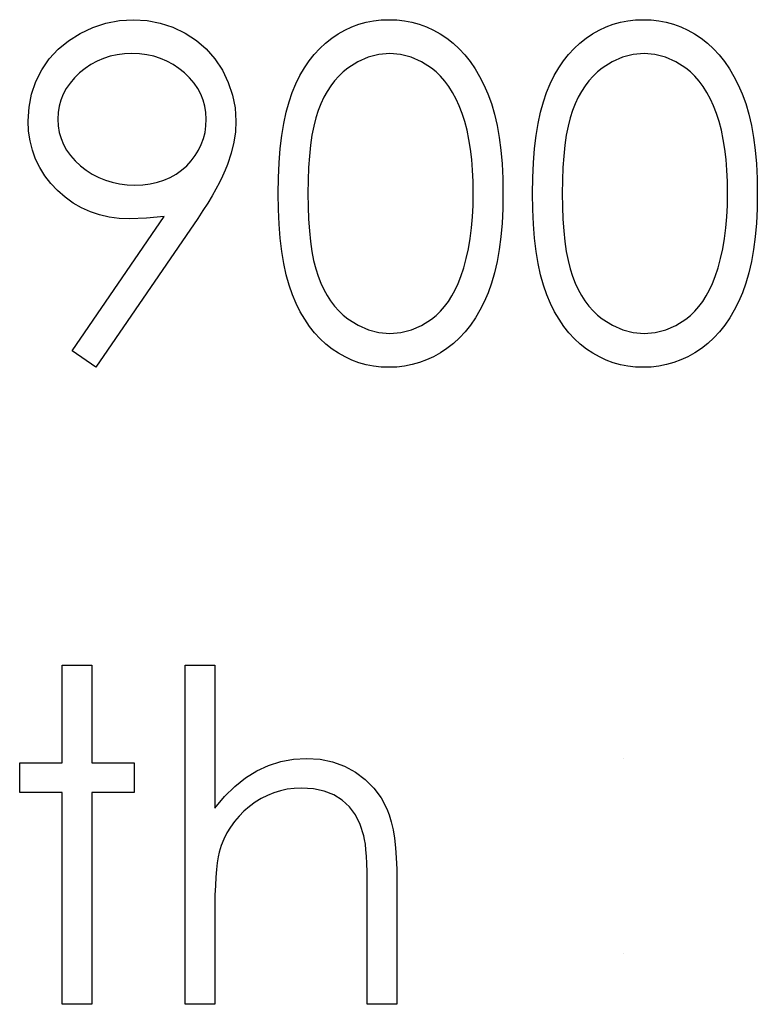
# Model space of a CAD drawing. Header units: inches. Extents: x 370 to 474, y 80 to 168.
# Tile 118 of 170: x 429.432 to 429.74, y 88.84 to 89.251. Entities that reach past the tile are written whole.
import ezdxf

# ---------------------------------------------------------------- set-up
doc = ezdxf.new("R2010")
doc.units = ezdxf.units.IN
doc.header["$LTSCALE"] = 0.5
doc.header["$MEASUREMENT"] = 0

msp = doc.modelspace()

# ---------------------------------------------------------------- linework, layer by layer
at = {"color": 7, "linetype": 'Continuous'}
for p, q in [((429.46291, 89.24737), (429.46838, 89.24916)), ((429.46838, 89.24916), (429.47404, 89.25021)), ((429.47404, 89.25021), (429.47986, 89.25057)), ((429.47986, 89.25057), (429.47986, 89.25057)), ((429.47986, 89.25057), (429.48557, 89.25021)), ((429.48557, 89.25021), (429.49107, 89.24919)), ((429.49107, 89.24919), (429.49634, 89.24745)), ((429.57084, 89.24756), (429.57379, 89.24864)), ((429.57379, 89.24864), (429.5768, 89.24949)), ((429.5768, 89.24949), (429.57989, 89.2501)), ((429.57989, 89.2501), (429.58304, 89.25046)), ((429.58304, 89.25046), (429.5863, 89.25057)), ((429.5863, 89.25057), (429.5863, 89.25057)), ((429.5863, 89.25057), (429.58958, 89.25046)), ((429.58958, 89.25046), (429.59281, 89.2501)), ((429.59281, 89.2501), (429.59593, 89.24949)), ((429.59593, 89.24949), (429.599, 89.24864)), ((429.599, 89.24864), (429.60198, 89.24756)), ((429.67684, 89.24756), (429.67979, 89.24864)), ((429.67979, 89.24864), (429.6828, 89.24949)), ((429.6828, 89.24949), (429.68589, 89.2501)), ((429.68589, 89.2501), (429.68904, 89.25046)), ((429.68904, 89.25046), (429.6923, 89.25057)), ((429.6923, 89.25057), (429.6923, 89.25057)), ((429.6923, 89.25057), (429.69558, 89.25046)), ((429.69558, 89.25046), (429.69881, 89.2501)), ((429.69881, 89.2501), (429.70193, 89.24949)), ((429.70193, 89.24949), (429.70499, 89.24864)), ((429.70499, 89.24864), (429.70797, 89.24756)), ((429.45275, 89.24179), (429.45764, 89.24488)), ((429.45764, 89.24488), (429.46291, 89.24737)), ((429.49634, 89.24745), (429.50139, 89.24502)), ((429.50139, 89.24502), (429.50608, 89.24196)), ((429.5625, 89.24287), (429.56521, 89.24466)), ((429.56521, 89.24466), (429.568, 89.24624)), ((429.568, 89.24624), (429.57084, 89.24756)), ((429.60198, 89.24756), (429.60488, 89.24624)), ((429.60488, 89.24624), (429.60772, 89.24466)), ((429.60772, 89.24466), (429.61045, 89.24284)), ((429.6685, 89.24287), (429.67121, 89.24466)), ((429.67121, 89.24466), (429.67399, 89.24624)), ((429.67399, 89.24624), (429.67684, 89.24756)), ((429.70797, 89.24756), (429.71087, 89.24624)), ((429.71087, 89.24624), (429.71372, 89.24466)), ((429.71372, 89.24466), (429.71645, 89.24284)), ((429.44845, 89.23823), (429.45275, 89.24179)), ((429.50608, 89.24196), (429.51022, 89.23837)), ((429.55748, 89.23859), (429.55991, 89.24083)), ((429.55991, 89.24083), (429.5625, 89.24287)), ((429.61045, 89.24284), (429.61307, 89.2408)), ((429.61307, 89.2408), (429.61559, 89.23848)), ((429.66348, 89.23859), (429.66591, 89.24083)), ((429.66591, 89.24083), (429.6685, 89.24287)), ((429.71645, 89.24284), (429.71907, 89.2408)), ((429.71907, 89.2408), (429.72158, 89.23848)), ((429.44475, 89.2342), (429.44845, 89.23823)), ((429.47923, 89.23644), (429.47608, 89.2363)), ((429.4824, 89.2363), (429.47923, 89.23644)), ((429.47923, 89.23644), (429.47923, 89.23644)), ((429.51022, 89.23837), (429.51384, 89.2342)), ((429.55522, 89.23611), (429.55748, 89.23859)), ((429.58671, 89.23644), (429.58216, 89.23605)), ((429.59121, 89.23605), (429.58671, 89.23644)), ((429.58671, 89.23644), (429.58671, 89.23644)), ((429.61559, 89.23848), (429.61793, 89.23594)), ((429.66121, 89.23611), (429.66348, 89.23859)), ((429.69271, 89.23644), (429.68815, 89.23605)), ((429.69721, 89.23605), (429.69271, 89.23644)), ((429.69271, 89.23644), (429.69271, 89.23644)), ((429.72158, 89.23848), (429.72393, 89.23594)), ((429.44163, 89.22967), (429.44475, 89.2342)), ((429.46471, 89.23329), (429.46214, 89.23191)), ((429.46738, 89.23442), (429.46471, 89.23329)), ((429.47017, 89.2353), (429.46738, 89.23442)), ((429.47307, 89.23594), (429.47017, 89.2353)), ((429.47608, 89.2363), (429.47307, 89.23594)), ((429.48544, 89.23594), (429.4824, 89.2363)), ((429.48836, 89.2353), (429.48544, 89.23594)), ((429.49115, 89.23442), (429.48836, 89.2353)), ((429.49383, 89.23329), (429.49115, 89.23442)), ((429.4964, 89.23191), (429.49383, 89.23329)), ((429.51384, 89.2342), (429.51693, 89.22948)), ((429.5511, 89.23045), (429.55309, 89.2334)), ((429.55309, 89.2334), (429.55522, 89.23611)), ((429.57344, 89.23304), (429.56927, 89.23042)), ((429.57771, 89.23495), (429.57344, 89.23304)), ((429.58216, 89.23605), (429.57771, 89.23495)), ((429.5956, 89.23495), (429.59121, 89.23605)), ((429.59985, 89.23304), (429.5956, 89.23495)), ((429.60402, 89.23042), (429.59985, 89.23304)), ((429.61793, 89.23594), (429.62014, 89.23318)), ((429.62014, 89.23318), (429.62221, 89.23014)), ((429.6571, 89.23045), (429.65909, 89.2334)), ((429.65909, 89.2334), (429.66121, 89.23611)), ((429.67943, 89.23304), (429.67526, 89.23042)), ((429.68371, 89.23495), (429.67943, 89.23304)), ((429.68815, 89.23605), (429.68371, 89.23495)), ((429.7016, 89.23495), (429.69721, 89.23605)), ((429.70585, 89.23304), (429.7016, 89.23495)), ((429.71002, 89.23042), (429.70585, 89.23304)), ((429.72393, 89.23594), (429.72614, 89.23318)), ((429.72614, 89.23318), (429.72821, 89.23014)), ((429.43917, 89.22479), (429.44163, 89.22967)), ((429.45739, 89.2284), (429.45527, 89.22636)), ((429.45971, 89.23028), (429.45739, 89.2284)), ((429.46214, 89.23191), (429.45971, 89.23028)), ((429.49882, 89.23028), (429.4964, 89.23191)), ((429.50114, 89.2284), (429.49882, 89.23028)), ((429.50327, 89.22636), (429.50114, 89.2284)), ((429.51693, 89.22948), (429.51939, 89.22443)), ((429.54926, 89.2273), (429.5511, 89.23045)), ((429.56728, 89.22885), (429.56543, 89.22708)), ((429.56927, 89.23042), (429.56728, 89.22885)), ((429.60601, 89.22882), (429.60402, 89.23042)), ((429.60788, 89.227), (429.60601, 89.22882)), ((429.62221, 89.23014), (429.62414, 89.22689)), ((429.65525, 89.2273), (429.6571, 89.23045)), ((429.67328, 89.22885), (429.67143, 89.22708)), ((429.67526, 89.23042), (429.67328, 89.22885)), ((429.712, 89.22882), (429.71002, 89.23042)), ((429.71388, 89.227), (429.712, 89.22882)), ((429.72821, 89.23014), (429.73014, 89.22689)), ((429.43741, 89.2196), (429.43917, 89.22479)), ((429.45344, 89.22418), (429.4519, 89.22192)), ((429.45527, 89.22636), (429.45344, 89.22418)), ((429.50512, 89.22418), (429.50327, 89.22636)), ((429.50666, 89.22192), (429.50512, 89.22418)), ((429.51939, 89.22443), (429.52116, 89.21918)), ((429.54757, 89.2239), (429.54926, 89.2273)), ((429.56369, 89.22512), (429.56209, 89.22299)), ((429.56543, 89.22708), (429.56369, 89.22512)), ((429.60968, 89.22495), (429.60788, 89.227)), ((429.61133, 89.22269), (429.60968, 89.22495)), ((429.62414, 89.22689), (429.62591, 89.22338)), ((429.65357, 89.2239), (429.65525, 89.2273)), ((429.66969, 89.22512), (429.66809, 89.22299)), ((429.67143, 89.22708), (429.66969, 89.22512)), ((429.71568, 89.22495), (429.71388, 89.227)), ((429.71733, 89.22269), (429.71568, 89.22495)), ((429.73014, 89.22689), (429.73191, 89.22338)), ((429.4519, 89.22192), (429.45063, 89.21957)), ((429.50793, 89.21957), (429.50666, 89.22192)), ((429.5447, 89.21637), (429.54605, 89.22029)), ((429.54605, 89.22029), (429.54757, 89.2239)), ((429.5606, 89.2207), (429.55922, 89.21822)), ((429.56209, 89.22299), (429.5606, 89.2207)), ((429.61288, 89.22021), (429.61133, 89.22269)), ((429.61432, 89.2175), (429.61288, 89.22021)), ((429.62591, 89.22338), (429.62757, 89.21963)), ((429.6507, 89.21637), (429.65205, 89.22029)), ((429.65205, 89.22029), (429.65357, 89.2239)), ((429.6666, 89.2207), (429.66522, 89.21822)), ((429.66809, 89.22299), (429.6666, 89.2207)), ((429.71888, 89.22021), (429.71733, 89.22269)), ((429.72031, 89.2175), (429.71888, 89.22021)), ((429.73191, 89.22338), (429.73356, 89.21963)), ((429.43636, 89.21413), (429.43741, 89.2196)), ((429.44964, 89.21709), (429.44892, 89.21452)), ((429.45063, 89.21957), (429.44964, 89.21709)), ((429.50893, 89.21709), (429.50793, 89.21957)), ((429.50964, 89.21452), (429.50893, 89.21709)), ((429.52116, 89.21918), (429.5222, 89.2138)), ((429.54351, 89.21206), (429.5447, 89.21637)), ((429.55922, 89.21822), (429.55798, 89.21557)), ((429.61564, 89.2146), (429.61432, 89.2175)), ((429.62757, 89.21963), (429.62903, 89.2156)), ((429.64951, 89.21206), (429.6507, 89.21637)), ((429.66522, 89.21822), (429.66397, 89.21557)), ((429.72164, 89.2146), (429.72031, 89.2175)), ((429.73356, 89.21963), (429.73502, 89.2156)), ((429.436, 89.20836), (429.43636, 89.21413)), ((429.4485, 89.21184), (429.44837, 89.20905)), ((429.44892, 89.21452), (429.4485, 89.21184)), ((429.51006, 89.21184), (429.50964, 89.21452)), ((429.5102, 89.20905), (429.51006, 89.21184)), ((429.5222, 89.2138), (429.52256, 89.20823)), ((429.54249, 89.20737), (429.54351, 89.21206)), ((429.55685, 89.21273), (429.55585, 89.20963)), ((429.55798, 89.21557), (429.55685, 89.21273)), ((429.61686, 89.21146), (429.61564, 89.2146)), ((429.62903, 89.2156), (429.63033, 89.21123)), ((429.64849, 89.20737), (429.64951, 89.21206)), ((429.66284, 89.21273), (429.66185, 89.20963)), ((429.66397, 89.21557), (429.66284, 89.21273)), ((429.72285, 89.21146), (429.72164, 89.2146)), ((429.73502, 89.2156), (429.73632, 89.21123)), ((429.43619, 89.20414), (429.436, 89.20836)), ((429.436, 89.20836), (429.436, 89.20836)), ((429.44837, 89.20905), (429.44837, 89.20905)), ((429.44837, 89.20905), (429.4485, 89.20627)), ((429.51006, 89.20627), (429.5102, 89.20905)), ((429.5102, 89.20905), (429.5102, 89.20905)), ((429.52256, 89.20823), (429.52234, 89.20389)), ((429.52256, 89.20823), (429.52256, 89.20823)), ((429.55585, 89.20963), (429.555, 89.20618)), ((429.61793, 89.20809), (429.61686, 89.21146)), ((429.6189, 89.2045), (429.61793, 89.20809)), ((429.63033, 89.21123), (429.6314, 89.20654)), ((429.66185, 89.20963), (429.66099, 89.20618)), ((429.72393, 89.20809), (429.72285, 89.21146)), ((429.72489, 89.2045), (429.72393, 89.20809)), ((429.73632, 89.21123), (429.7374, 89.20654)), ((429.43677, 89.20008), (429.43619, 89.20414)), ((429.4485, 89.20627), (429.44895, 89.20359)), ((429.44895, 89.20359), (429.44969, 89.20102)), ((429.50906, 89.20102), (429.5097, 89.20359)), ((429.5097, 89.20359), (429.51006, 89.20627)), ((429.52234, 89.20389), (429.52171, 89.19948)), ((429.54169, 89.20229), (429.54249, 89.20737)), ((429.555, 89.20618), (429.55425, 89.2024)), ((429.61967, 89.20069), (429.6189, 89.2045)), ((429.6314, 89.20654), (429.63229, 89.20152)), ((429.64769, 89.20229), (429.64849, 89.20737)), ((429.66099, 89.20618), (429.66025, 89.2024)), ((429.72567, 89.20069), (429.72489, 89.2045)), ((429.7374, 89.20654), (429.73828, 89.20152)), ((429.43774, 89.19619), (429.43677, 89.20008)), ((429.44969, 89.20102), (429.45071, 89.19854)), ((429.50815, 89.19854), (429.50906, 89.20102)), ((429.52171, 89.19948), (429.5206, 89.19492)), ((429.54106, 89.19683), (429.54169, 89.20229)), ((429.55425, 89.2024), (429.55367, 89.19823)), ((429.62033, 89.19663), (429.61967, 89.20069)), ((429.63229, 89.20152), (429.63298, 89.19616)), ((429.64705, 89.19683), (429.64769, 89.20229)), ((429.66025, 89.2024), (429.65967, 89.19823)), ((429.72633, 89.19663), (429.72567, 89.20069)), ((429.73828, 89.20152), (429.73897, 89.19616)), ((429.43906, 89.19249), (429.43774, 89.19619)), ((429.45071, 89.19854), (429.45204, 89.19616)), ((429.45204, 89.19616), (429.45367, 89.1939)), ((429.50561, 89.1939), (429.50702, 89.19616)), ((429.50702, 89.19616), (429.50815, 89.19854)), ((429.54059, 89.19095), (429.54106, 89.19683)), ((429.55367, 89.19823), (429.5532, 89.19373)), ((429.62083, 89.19235), (429.62033, 89.19663)), ((429.63298, 89.19616), (429.63347, 89.19045)), ((429.64658, 89.19095), (429.64705, 89.19683)), ((429.65967, 89.19823), (429.6592, 89.19373)), ((429.72683, 89.19235), (429.72633, 89.19663)), ((429.73897, 89.19616), (429.73947, 89.19045)), ((429.4408, 89.18893), (429.43906, 89.19249)), ((429.45367, 89.1939), (429.45557, 89.19175)), ((429.45557, 89.19175), (429.45778, 89.18968)), ((429.50205, 89.18968), (429.50396, 89.19175)), ((429.50396, 89.19175), (429.50561, 89.1939)), ((429.5206, 89.19492), (429.51908, 89.19028)), ((429.5532, 89.19373), (429.55287, 89.1889)), ((429.62122, 89.18785), (429.62083, 89.19235)), ((429.6592, 89.19373), (429.65887, 89.1889)), ((429.72721, 89.18785), (429.72683, 89.19235)), ((429.4429, 89.18556), (429.4408, 89.18893)), ((429.45778, 89.18968), (429.46018, 89.1878)), ((429.46018, 89.1878), (429.46272, 89.18617)), ((429.49766, 89.18617), (429.49993, 89.1878)), ((429.49993, 89.1878), (429.50205, 89.18968)), ((429.51815, 89.18788), (429.51701, 89.18537)), ((429.51908, 89.19028), (429.51815, 89.18788)), ((429.54031, 89.18471), (429.54059, 89.19095)), ((429.55287, 89.1889), (429.55265, 89.18369)), ((429.62141, 89.18311), (429.62122, 89.18785)), ((429.63347, 89.19045), (429.63375, 89.18443)), ((429.64631, 89.18471), (429.64658, 89.19095)), ((429.65887, 89.1889), (429.65865, 89.18369)), ((429.72741, 89.18311), (429.72721, 89.18785)), ((429.73947, 89.19045), (429.73975, 89.18443)), ((429.44541, 89.18236), (429.4429, 89.18556)), ((429.46272, 89.18617), (429.4654, 89.18479)), ((429.4654, 89.18479), (429.46816, 89.18369)), ((429.46816, 89.18369), (429.47106, 89.1828)), ((429.48983, 89.1828), (429.49259, 89.18369)), ((429.49259, 89.18369), (429.49521, 89.18479)), ((429.49521, 89.18479), (429.49766, 89.18617)), ((429.51701, 89.18537), (429.51572, 89.18272)), ((429.54023, 89.17808), (429.54031, 89.18471)), ((429.55265, 89.18369), (429.5526, 89.17814)), ((429.62149, 89.17814), (429.62141, 89.18311)), ((429.63375, 89.18443), (429.63386, 89.17808)), ((429.64623, 89.17808), (429.64631, 89.18471)), ((429.65865, 89.18369), (429.65859, 89.17814)), ((429.72749, 89.17814), (429.72741, 89.18311)), ((429.73975, 89.18443), (429.73986, 89.17808)), ((429.44828, 89.17933), (429.44541, 89.18236)), ((429.45143, 89.17657), (429.44828, 89.17933)), ((429.47106, 89.1828), (429.47409, 89.18217)), ((429.47409, 89.18217), (429.47724, 89.18181)), ((429.47724, 89.18181), (429.4805, 89.18167)), ((429.4805, 89.18167), (429.48378, 89.18181)), ((429.48378, 89.18181), (429.48687, 89.18217)), ((429.48687, 89.18217), (429.48983, 89.1828)), ((429.51425, 89.17999), (429.51263, 89.17709)), ((429.51572, 89.18272), (429.51425, 89.17999)), ((429.45477, 89.17416), (429.45143, 89.17657)), ((429.51263, 89.17709), (429.51083, 89.17411)), ((429.54031, 89.17151), (429.54023, 89.17808)), ((429.55259, 89.17814), (429.55265, 89.17262)), ((429.62141, 89.17317), (429.62149, 89.17814)), ((429.62149, 89.17814), (429.62149, 89.17814)), ((429.63386, 89.17808), (429.63375, 89.17176)), ((429.63386, 89.17808), (429.63386, 89.17808)), ((429.64631, 89.17151), (429.64623, 89.17808)), ((429.65859, 89.17814), (429.65865, 89.17262)), ((429.72741, 89.17317), (429.72749, 89.17814)), ((429.72749, 89.17814), (429.72749, 89.17814)), ((429.73986, 89.17808), (429.73975, 89.17176)), ((429.73986, 89.17808), (429.73986, 89.17808)), ((429.45825, 89.17215), (429.45477, 89.17416)), ((429.46192, 89.17049), (429.45825, 89.17215)), ((429.50884, 89.17099), (429.50669, 89.16776)), ((429.51083, 89.17411), (429.50884, 89.17099)), ((429.54059, 89.1653), (429.54031, 89.17151)), ((429.55265, 89.17262), (429.55287, 89.16743)), ((429.62116, 89.16837), (429.62141, 89.17317)), ((429.63375, 89.17176), (429.63347, 89.16577)), ((429.64658, 89.1653), (429.64631, 89.17151)), ((429.65865, 89.17262), (429.65887, 89.16743)), ((429.72716, 89.16837), (429.72741, 89.17317)), ((429.73975, 89.17176), (429.73947, 89.16577)), ((429.45438, 89.11258), (429.4927, 89.16859)), ((429.46573, 89.1692), (429.46192, 89.17049)), ((429.50669, 89.16776), (429.46426, 89.10571)), ((429.46973, 89.16828), (429.46573, 89.1692)), ((429.47387, 89.16773), (429.46973, 89.16828)), ((429.4782, 89.16754), (429.47387, 89.16773)), ((429.48535, 89.16781), (429.4782, 89.16754)), ((429.4782, 89.16754), (429.4782, 89.16754)), ((429.4927, 89.16859), (429.48535, 89.16781)), ((429.4927, 89.16859), (429.4927, 89.16859)), ((429.50669, 89.16776), (429.50669, 89.16776)), ((429.55287, 89.16743), (429.5532, 89.16257)), ((429.62075, 89.16376), (429.62116, 89.16837)), ((429.65887, 89.16743), (429.6592, 89.16257)), ((429.72674, 89.16376), (429.72716, 89.16837)), ((429.54106, 89.15945), (429.54059, 89.1653)), ((429.5532, 89.16257), (429.55364, 89.1581)), ((429.6202, 89.15934), (429.62075, 89.16376)), ((429.63347, 89.16577), (429.63298, 89.16009)), ((429.64705, 89.15945), (429.64658, 89.1653)), ((429.6592, 89.16257), (429.65964, 89.1581)), ((429.72619, 89.15934), (429.72674, 89.16376)), ((429.73947, 89.16577), (429.73897, 89.16009)), ((429.54172, 89.15401), (429.54106, 89.15945)), ((429.61945, 89.15512), (429.6202, 89.15934)), ((429.63298, 89.16009), (429.63231, 89.15476)), ((429.64772, 89.15401), (429.64705, 89.15945)), ((429.72545, 89.15512), (429.72619, 89.15934)), ((429.73897, 89.16009), (429.73831, 89.15476)), ((429.55364, 89.1581), (429.55425, 89.15396)), ((429.61857, 89.15106), (429.61945, 89.15512)), ((429.63231, 89.15476), (429.63143, 89.14976)), ((429.65964, 89.1581), (429.66025, 89.15396)), ((429.72456, 89.15106), (429.72545, 89.15512)), ((429.73831, 89.15476), (429.73743, 89.14976)), ((429.54255, 89.14893), (429.54172, 89.15401)), ((429.55425, 89.15396), (429.55497, 89.15015)), ((429.55497, 89.15015), (429.55582, 89.1467)), ((429.61749, 89.1472), (429.61857, 89.15106)), ((429.64854, 89.14893), (429.64772, 89.15401)), ((429.66025, 89.15396), (429.66097, 89.15015)), ((429.66097, 89.15015), (429.66182, 89.1467)), ((429.72349, 89.1472), (429.72456, 89.15106)), ((429.54354, 89.14421), (429.54255, 89.14893)), ((429.55582, 89.1467), (429.55682, 89.14361)), ((429.61628, 89.1435), (429.61749, 89.1472)), ((429.63143, 89.14976), (429.63035, 89.1451)), ((429.64954, 89.14421), (429.64854, 89.14893)), ((429.66182, 89.1467), (429.66281, 89.14361)), ((429.72227, 89.1435), (429.72349, 89.1472)), ((429.73743, 89.14976), (429.73635, 89.1451)), ((429.54476, 89.13988), (429.54354, 89.14421)), ((429.55682, 89.14361), (429.55795, 89.14076)), ((429.61517, 89.14063), (429.61628, 89.1435)), ((429.61628, 89.1435), (429.61628, 89.1435)), ((429.63035, 89.1451), (429.62911, 89.14074)), ((429.65075, 89.13988), (429.64954, 89.14421)), ((429.66281, 89.14361), (429.66395, 89.14076)), ((429.72117, 89.14063), (429.72227, 89.1435)), ((429.72227, 89.1435), (429.72227, 89.1435)), ((429.73635, 89.1451), (429.73511, 89.14074)), ((429.54614, 89.13593), (429.54476, 89.13988)), ((429.55795, 89.14076), (429.55919, 89.13811)), ((429.55919, 89.13811), (429.56054, 89.13563)), ((429.6126, 89.13544), (429.61396, 89.13795)), ((429.61396, 89.13795), (429.61517, 89.14063)), ((429.62911, 89.14074), (429.62765, 89.13673)), ((429.65213, 89.13593), (429.65075, 89.13988)), ((429.66395, 89.14076), (429.66519, 89.13811)), ((429.66519, 89.13811), (429.66654, 89.13563)), ((429.7186, 89.13544), (429.71995, 89.13795)), ((429.71995, 89.13795), (429.72117, 89.14063)), ((429.73511, 89.14074), (429.73364, 89.13673)), ((429.54768, 89.13229), (429.54614, 89.13593)), ((429.56054, 89.13563), (429.56204, 89.13334)), ((429.61114, 89.13315), (429.6126, 89.13544)), ((429.62765, 89.13673), (429.62602, 89.13301)), ((429.65368, 89.13229), (429.65213, 89.13593)), ((429.66654, 89.13563), (429.66803, 89.13334)), ((429.71714, 89.13315), (429.7186, 89.13544)), ((429.73364, 89.13673), (429.73202, 89.13301)), ((429.54939, 89.12887), (429.54768, 89.13229)), ((429.56204, 89.13334), (429.56366, 89.13121)), ((429.56366, 89.13121), (429.5654, 89.12925)), ((429.60783, 89.12906), (429.60954, 89.13102)), ((429.60954, 89.13102), (429.61114, 89.13315)), ((429.62602, 89.13301), (429.62425, 89.12953)), ((429.65539, 89.12887), (429.65368, 89.13229)), ((429.66803, 89.13334), (429.66966, 89.13121)), ((429.66966, 89.13121), (429.6714, 89.12925)), ((429.71383, 89.12906), (429.71554, 89.13102)), ((429.71554, 89.13102), (429.71714, 89.13315)), ((429.73202, 89.13301), (429.73025, 89.12953)), ((429.55124, 89.12569), (429.54939, 89.12887)), ((429.55323, 89.12277), (429.55124, 89.12569)), ((429.5654, 89.12925), (429.56728, 89.12749)), ((429.56728, 89.12749), (429.56927, 89.12589)), ((429.56927, 89.12589), (429.57346, 89.12324)), ((429.59993, 89.12315), (429.60405, 89.12575)), ((429.60405, 89.12575), (429.60601, 89.12732)), ((429.60601, 89.12732), (429.60783, 89.12906)), ((429.62235, 89.12627), (429.62028, 89.12324)), ((429.62425, 89.12953), (429.62235, 89.12627)), ((429.65724, 89.12569), (429.65539, 89.12887)), ((429.65923, 89.12277), (429.65724, 89.12569)), ((429.6714, 89.12925), (429.67328, 89.12749)), ((429.67328, 89.12749), (429.67526, 89.12589)), ((429.67526, 89.12589), (429.67946, 89.12324)), ((429.70593, 89.12315), (429.71004, 89.12575)), ((429.71004, 89.12575), (429.712, 89.12732)), ((429.712, 89.12732), (429.71383, 89.12906)), ((429.72834, 89.12627), (429.72627, 89.12324)), ((429.73025, 89.12953), (429.72834, 89.12627)), ((429.55536, 89.12003), (429.55323, 89.12277)), ((429.57346, 89.12324), (429.57777, 89.12136)), ((429.59568, 89.12133), (429.59993, 89.12315)), ((429.62028, 89.12324), (429.61807, 89.12045)), ((429.66135, 89.12003), (429.65923, 89.12277)), ((429.67946, 89.12324), (429.68377, 89.12136)), ((429.70168, 89.12133), (429.70593, 89.12315)), ((429.72627, 89.12324), (429.72407, 89.12045)), ((429.55762, 89.11755), (429.55536, 89.12003)), ((429.56005, 89.11531), (429.55762, 89.11755)), ((429.57777, 89.12136), (429.58219, 89.12023)), ((429.58219, 89.12023), (429.58671, 89.11984)), ((429.58671, 89.11984), (429.59127, 89.1202)), ((429.58671, 89.11984), (429.58671, 89.11984)), ((429.59127, 89.1202), (429.59568, 89.12133)), ((429.6157, 89.11791), (429.61318, 89.11559)), ((429.61807, 89.12045), (429.6157, 89.11791)), ((429.66362, 89.11755), (429.66135, 89.12003)), ((429.66604, 89.11531), (429.66362, 89.11755)), ((429.68377, 89.12136), (429.68818, 89.12023)), ((429.68818, 89.12023), (429.69271, 89.11984)), ((429.69271, 89.11984), (429.69726, 89.1202)), ((429.69271, 89.11984), (429.69271, 89.11984)), ((429.69726, 89.1202), (429.70168, 89.12133)), ((429.72169, 89.11791), (429.71918, 89.11559)), ((429.72407, 89.12045), (429.72169, 89.11791)), ((429.56262, 89.1133), (429.56005, 89.11531)), ((429.56529, 89.11153), (429.56262, 89.1133)), ((429.61053, 89.11352), (429.60777, 89.1117)), ((429.61318, 89.11559), (429.61053, 89.11352)), ((429.66861, 89.1133), (429.66604, 89.11531)), ((429.67129, 89.11153), (429.66861, 89.1133)), ((429.71653, 89.11352), (429.71377, 89.1117)), ((429.71918, 89.11559), (429.71653, 89.11352)), ((429.46426, 89.10571), (429.45438, 89.11258)), ((429.45438, 89.11258), (429.45438, 89.11258)), ((429.56805, 89.10999), (429.56529, 89.11153)), ((429.5709, 89.10866), (429.56805, 89.10999)), ((429.60493, 89.1101), (429.60201, 89.10877)), ((429.60777, 89.1117), (429.60493, 89.1101)), ((429.67405, 89.10999), (429.67129, 89.11153)), ((429.67689, 89.10866), (429.67405, 89.10999)), ((429.71093, 89.1101), (429.708, 89.10877)), ((429.71377, 89.1117), (429.71093, 89.1101)), ((429.57382, 89.10761), (429.5709, 89.10866)), ((429.5768, 89.10678), (429.57382, 89.10761)), ((429.57989, 89.10618), (429.5768, 89.10678)), ((429.58304, 89.10582), (429.57989, 89.10618)), ((429.5863, 89.10571), (429.58304, 89.10582)), ((429.58958, 89.10582), (429.5863, 89.10571)), ((429.5863, 89.10571), (429.5863, 89.10571)), ((429.59281, 89.1062), (429.58958, 89.10582)), ((429.59596, 89.10681), (429.59281, 89.1062)), ((429.59902, 89.10767), (429.59596, 89.10681)), ((429.60201, 89.10877), (429.59902, 89.10767)), ((429.67982, 89.10761), (429.67689, 89.10866)), ((429.6828, 89.10678), (429.67982, 89.10761)), ((429.68589, 89.10618), (429.6828, 89.10678)), ((429.68904, 89.10582), (429.68589, 89.10618)), ((429.6923, 89.10571), (429.68904, 89.10582)), ((429.69558, 89.10582), (429.6923, 89.10571)), ((429.6923, 89.10571), (429.6923, 89.10571)), ((429.69881, 89.1062), (429.69558, 89.10582)), ((429.70196, 89.10681), (429.69881, 89.1062)), ((429.70502, 89.10767), (429.70196, 89.10681)), ((429.708, 89.10877), (429.70502, 89.10767)), ((429.45013, 88.98154), (429.4625, 88.98154)), ((429.45013, 88.94091), (429.45013, 88.98154)), ((429.4625, 88.98154), (429.4625, 88.98154)), ((429.4625, 88.98154), (429.4625, 88.94091)), ((429.50136, 88.98154), (429.51373, 88.98154)), ((429.50136, 88.84021), (429.50136, 88.98154)), ((429.51373, 88.98154), (429.51373, 88.98154)), ((429.51373, 88.98154), (429.51373, 88.92189)), ((429.43247, 88.92854), (429.43247, 88.94091)), ((429.43247, 88.94091), (429.43247, 88.94091)), ((429.43247, 88.94091), (429.45013, 88.94091)), ((429.45013, 88.94091), (429.45013, 88.94091)), ((429.4625, 88.94091), (429.4625, 88.94091)), ((429.4625, 88.94091), (429.48016, 88.94091)), ((429.48016, 88.94091), (429.48016, 88.94091)), ((429.48016, 88.94091), (429.48016, 88.92854)), ((429.53617, 88.93975), (429.54128, 88.94138)), ((429.54128, 88.94138), (429.54655, 88.94234)), ((429.54655, 88.94234), (429.55204, 88.94268)), ((429.55204, 88.94268), (429.55204, 88.94268)), ((429.55204, 88.94268), (429.55762, 88.94232)), ((429.55762, 88.94232), (429.56286, 88.94127)), ((429.56286, 88.94127), (429.56778, 88.93947)), ((429.68421, 88.94268), (429.68421, 88.94268)), ((429.52659, 88.93459), (429.53129, 88.93749)), ((429.53129, 88.93749), (429.53617, 88.93975)), ((429.56778, 88.93947), (429.57236, 88.93699)), ((429.57236, 88.93699), (429.5765, 88.9339)), ((429.52212, 88.931), (429.52659, 88.93459)), ((429.5765, 88.9339), (429.58009, 88.93034)), ((429.51782, 88.92678), (429.52212, 88.931)), ((429.54114, 88.92923), (429.53841, 88.9284)), ((429.54398, 88.92984), (429.54114, 88.92923)), ((429.54688, 88.9302), (429.54398, 88.92984)), ((429.54986, 88.93031), (429.54688, 88.9302)), ((429.55489, 88.93001), (429.54986, 88.93031)), ((429.54986, 88.93031), (429.54986, 88.93031)), ((429.55941, 88.92907), (429.55489, 88.93001)), ((429.56342, 88.92752), (429.55941, 88.92907)), ((429.58009, 88.93034), (429.58307, 88.92625)), ((429.45013, 88.92854), (429.43247, 88.92854)), ((429.43247, 88.92854), (429.43247, 88.92854)), ((429.45013, 88.84021), (429.45013, 88.92854)), ((429.45013, 88.92854), (429.45013, 88.92854)), ((429.48016, 88.92854), (429.4625, 88.92854)), ((429.4625, 88.92854), (429.4625, 88.92854)), ((429.4625, 88.92854), (429.4625, 88.84021)), ((429.48016, 88.92854), (429.48016, 88.92854)), ((429.51373, 88.92189), (429.51782, 88.92678)), ((429.53316, 88.926), (429.53065, 88.92443)), ((429.53573, 88.9273), (429.53316, 88.926)), ((429.53841, 88.9284), (429.53573, 88.9273)), ((429.56692, 88.92534), (429.56342, 88.92752)), ((429.56993, 88.92255), (429.56692, 88.92534)), ((429.58307, 88.92625), (429.58547, 88.9217)), ((429.51373, 88.92189), (429.51373, 88.92189)), ((429.52593, 88.92065), (429.52386, 88.91858)), ((429.52822, 88.92264), (429.52593, 88.92065)), ((429.53065, 88.92443), (429.52822, 88.92264)), ((429.57241, 88.91916), (429.56993, 88.92255)), ((429.58547, 88.9217), (429.58646, 88.91913)), ((429.52198, 88.91637), (429.5203, 88.91405)), ((429.52386, 88.91858), (429.52198, 88.91637)), ((429.5744, 88.91513), (429.57241, 88.91916)), ((429.58646, 88.91913), (429.58732, 88.9162)), ((429.5203, 88.91405), (429.51884, 88.91162)), ((429.57589, 88.91049), (429.5744, 88.91513)), ((429.58732, 88.9162), (429.58804, 88.91297)), ((429.58804, 88.91297), (429.58865, 88.90939)), ((429.51757, 88.90908), (429.51649, 88.9064)), ((429.51884, 88.91162), (429.51757, 88.90908)), ((429.57622, 88.90889), (429.57589, 88.91049)), ((429.57589, 88.91049), (429.57589, 88.91049)), ((429.57653, 88.9069), (429.57622, 88.90889)), ((429.58865, 88.90939), (429.58909, 88.90544)), ((429.51649, 88.9064), (429.51563, 88.90364)), ((429.57678, 88.90458), (429.57653, 88.9069)), ((429.57697, 88.90191), (429.57678, 88.90458)), ((429.58909, 88.90544), (429.58942, 88.90119)), ((429.51519, 88.90163), (429.51481, 88.89923)), ((429.51563, 88.90364), (429.51519, 88.90163)), ((429.51563, 88.90364), (429.51563, 88.90364)), ((429.57713, 88.89884), (429.57697, 88.90191)), ((429.58942, 88.90119), (429.58964, 88.89658)), ((429.51448, 88.89644), (429.5142, 88.89324)), ((429.51481, 88.89923), (429.51448, 88.89644)), ((429.57724, 88.89545), (429.57713, 88.89884)), ((429.58964, 88.89658), (429.58969, 88.89164)), ((429.5142, 88.89324), (429.51401, 88.88968)), ((429.5773, 88.89169), (429.57724, 88.89545)), ((429.57733, 88.88758), (429.5773, 88.89169)), ((429.58969, 88.89164), (429.58969, 88.89164)), ((429.58969, 88.89164), (429.58969, 88.84021)), ((429.51401, 88.88968), (429.51384, 88.8857)), ((429.57733, 88.84021), (429.57733, 88.88758)), ((429.57733, 88.88758), (429.57733, 88.88758)), ((429.51384, 88.8857), (429.51376, 88.88137)), ((429.51376, 88.88137), (429.51373, 88.87662)), ((429.51373, 88.87662), (429.51373, 88.87662)), ((429.51373, 88.87662), (429.51373, 88.84021)), ((429.68421, 88.86141), (429.68421, 88.86141)), ((429.4625, 88.84021), (429.45013, 88.84021)), ((429.45013, 88.84021), (429.45013, 88.84021)), ((429.4625, 88.84021), (429.4625, 88.84021)), ((429.51373, 88.84021), (429.50136, 88.84021)), ((429.50136, 88.84021), (429.50136, 88.84021)), ((429.51373, 88.84021), (429.51373, 88.84021)), ((429.58969, 88.84021), (429.57733, 88.84021)), ((429.57733, 88.84021), (429.57733, 88.84021)), ((429.58969, 88.84021), (429.58969, 88.84021))]:
    msp.add_line(p, q, dxfattribs=at)

doc.saveas('drawing.dxf')
